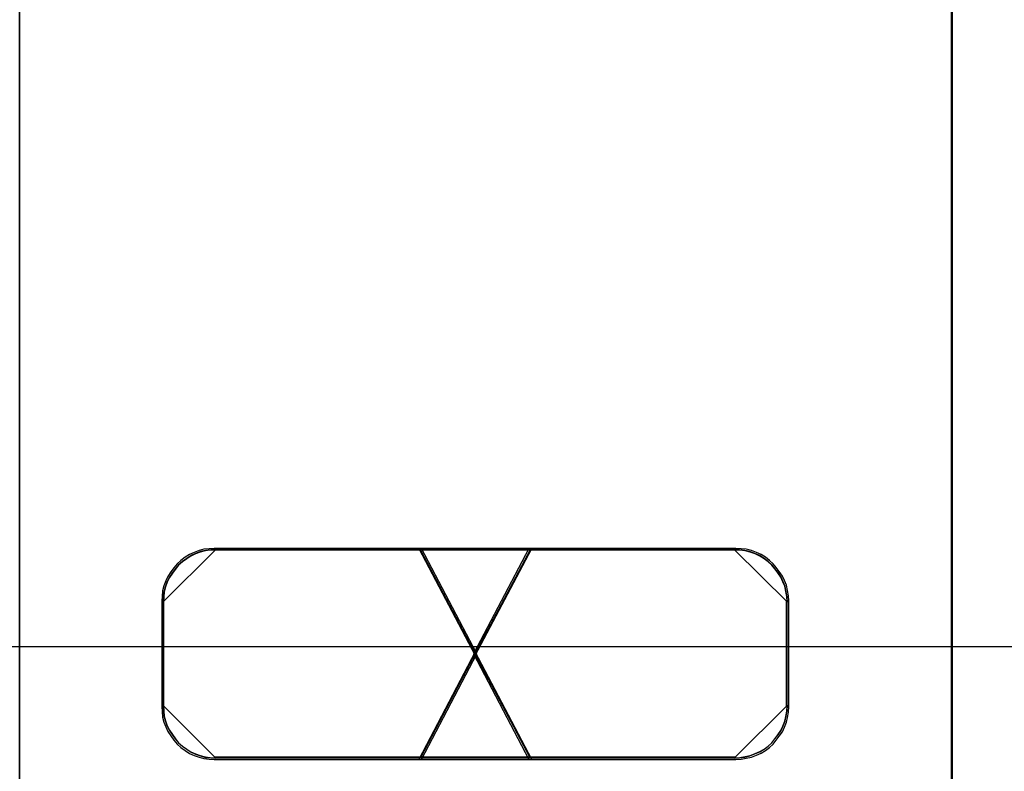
# Model space of a CAD drawing. Extents: x -631805 to -376315, y -40155 to 84873.
# Tile 70 of 256: x -618403 to -618213, y -31513 to -31368. Entities that reach past the tile are written whole.
import ezdxf

# ---------------------------------------------------------------- set-up
doc = ezdxf.new("R2010")
doc.units = 0
doc.header["$MEASUREMENT"] = 0
doc.layers.get('0').update_dxf_attribs({"color": 252})
doc.layers.add('30', color=7, linetype='Continuous')
doc.layers.add('45', color=8, linetype='Continuous')

# ---------------------------------------------------------------- blocks, each defined once
blk = doc.blocks.new('*U1011')
at = {"layer": '30', "color": 7}
blk.add_lwpolyline([(51.981526, -149.974543), (396.088727, -149.974543), (396.088727, -170.958374), (51.981526, -170.958374), (51.981526, -149.974543)], dxfattribs=at)
blk = doc.blocks.new('*U1016')
at = {"layer": '45', "color": 7}
blk.add_lwpolyline([(169.995071, -118.993998), (188.008864, -118.993998), (188.008864, -118.993998), (188.008864, -201.999826), (188.008864, -201.999826), (169.995071, -201.999826), (169.995071, -201.999826), (169.995071, -118.993998), (169.995071, -118.993998)], close=True, dxfattribs=at)
at = {"layer": '45', "color": 59}
blk.add_lwpolyline([(170.000373, -118.999294), (188.003562, -118.999294), (188.003562, -201.99453), (170.000373, -201.99453), (170.000373, -118.999294)], close=True, dxfattribs=at)
at = {"layer": '45', "color": 3}
for points in [[(177.757558, -173.135142), (178.825674, -171.091783), (177.757558, -169.054364), (173.75655, -169.054364), (173.656229, -169.060304), (173.555909, -169.072184), (173.46149, -169.095944), (173.367071, -169.131584), (173.278553, -169.173164), (173.195936, -169.226624), (173.11332, -169.286024), (173.036604, -169.351364), (172.977592, -169.428584), (172.91858, -169.505804), (172.859568, -169.594904), (172.81826, -169.684004), (172.782853, -169.779044), (172.759248, -169.874084), (172.747446, -169.975064), (172.741545, -170.070104), (172.741545, -172.113462), (172.747446, -172.214442), (172.759248, -172.315422), (172.782853, -172.410462), (172.81826, -172.505502), (172.859568, -172.594602), (172.91858, -172.677762), (172.977592, -172.760922), (173.036604, -172.838142), (173.11332, -172.903482), (173.195936, -172.962882), (173.278553, -173.016342), (173.367071, -173.057922), (173.46149, -173.087622), (173.555909, -173.117322), (173.656229, -173.129202), (173.75655, -173.135142), (177.757558, -173.135142)], [(177.757558, -173.135142), (178.825674, -171.091783), (177.757558, -169.054364), (173.75655, -169.054364), (173.656229, -169.060304), (173.555909, -169.072184), (173.46149, -169.095944), (173.367071, -169.131584), (173.278553, -169.173164), (173.195936, -169.226624), (173.11332, -169.286024), (173.036604, -169.351364), (172.977592, -169.428584), (172.91858, -169.505804), (172.859568, -169.594904), (172.81826, -169.684004), (172.782853, -169.779044), (172.759248, -169.874084), (172.747446, -169.975064), (172.741545, -170.070104), (172.741545, -172.113462), (172.747446, -172.214442), (172.759248, -172.315422), (172.782853, -172.410462), (172.81826, -172.505502), (172.859568, -172.594602), (172.91858, -172.677762), (172.977592, -172.760922), (173.036604, -172.838142), (173.11332, -172.903482), (173.195936, -172.962882), (173.278553, -173.016342), (173.367071, -173.057922), (173.46149, -173.087622), (173.555909, -173.117322), (173.656229, -173.129202), (173.75655, -173.135142), (177.757558, -173.135142)], [(177.757558, -173.135142), (178.825674, -171.091783), (177.757558, -169.054364), (173.75655, -169.054364), (173.656229, -169.060304), (173.555909, -169.072184), (173.46149, -169.095944), (173.367071, -169.131584), (173.278553, -169.173164), (173.195936, -169.226624), (173.11332, -169.286024), (173.036604, -169.351364), (172.977592, -169.428584), (172.91858, -169.505804), (172.859568, -169.594904), (172.81826, -169.684004), (172.782853, -169.779044), (172.759248, -169.874084), (172.747446, -169.975064), (172.741545, -170.070104), (172.741545, -172.113462), (172.747446, -172.214442), (172.759248, -172.315422), (172.782853, -172.410462), (172.81826, -172.505502), (172.859568, -172.594602), (172.91858, -172.677762), (172.977592, -172.760922), (173.036604, -172.838142), (173.11332, -172.903482), (173.195936, -172.962882), (173.278553, -173.016342), (173.367071, -173.057922), (173.46149, -173.087622), (173.555909, -173.117322), (173.656229, -173.129202), (173.75655, -173.135142), (177.757558, -173.135142)], [(177.757558, -169.054364), (173.75655, -169.054364), (173.656229, -169.060304), (173.555909, -169.072184), (173.46149, -169.095944), (173.367071, -169.131584), (173.278553, -169.173164), (173.195936, -169.226624), (173.11332, -169.286024), (173.036604, -169.351364), (172.977592, -169.428584), (172.91858, -169.505804), (172.859568, -169.594904), (172.81826, -169.684004), (172.782853, -169.779044), (172.759248, -169.874084), (172.747446, -169.975064), (172.741545, -170.070104), (172.741545, -172.113462), (172.747446, -172.214442), (172.759248, -172.315422), (172.782853, -172.410462), (172.81826, -172.505502), (172.859568, -172.594602), (172.91858, -172.677762), (172.977592, -172.760922), (173.036604, -172.838142), (173.11332, -172.903482), (173.195936, -172.962882), (173.278553, -173.016342), (173.367071, -173.057922), (173.46149, -173.087622), (173.555909, -173.117322), (173.656229, -173.129202), (173.75655, -173.135142), (177.757558, -173.135142), (178.825674, -171.091783), (177.757558, -169.054364)], [(178.825674, -171.091783), (177.757558, -169.054364), (173.75655, -169.054364), (173.656229, -169.060304), (173.555909, -169.072184), (173.46149, -169.095944), (173.367071, -169.131584), (173.278553, -169.173164), (173.195936, -169.226624), (173.11332, -169.286024), (173.036604, -169.351364), (172.977592, -169.428584), (172.91858, -169.505804), (172.859568, -169.594904), (172.81826, -169.684004), (172.782853, -169.779044), (172.759248, -169.874084), (172.747446, -169.975064), (172.741545, -170.070104), (172.741545, -172.113462), (172.747446, -172.214442), (172.759248, -172.315422), (172.782853, -172.410462), (172.81826, -172.505502), (172.859568, -172.594602), (172.91858, -172.677762), (172.977592, -172.760922), (173.036604, -172.838142), (173.11332, -172.903482), (173.195936, -172.962882), (173.278553, -173.016342), (173.367071, -173.057922), (173.46149, -173.087622), (173.555909, -173.117322), (173.656229, -173.129202), (173.75655, -173.135142), (177.757558, -173.135142), (178.825674, -171.091783)], [(177.757558, -173.135142), (178.825674, -171.091783), (177.757558, -169.054364), (173.75655, -169.054364), (173.656229, -169.060304), (173.555909, -169.072184), (173.46149, -169.095944), (173.367071, -169.131584), (173.278553, -169.173164), (173.195936, -169.226624), (173.11332, -169.286024), (173.036604, -169.351364), (172.977592, -169.428584), (172.91858, -169.505804), (172.859568, -169.594904), (172.81826, -169.684004), (172.782853, -169.779044), (172.759248, -169.874084), (172.747446, -169.975064), (172.741545, -170.070104), (172.741545, -172.113462), (172.747446, -172.214442), (172.759248, -172.315422), (172.782853, -172.410462), (172.81826, -172.505502), (172.859568, -172.594602), (172.91858, -172.677762), (172.977592, -172.760922), (173.036604, -172.838142), (173.11332, -172.903482), (173.195936, -172.962882), (173.278553, -173.016342), (173.367071, -173.057922), (173.46149, -173.087622), (173.555909, -173.117322), (173.656229, -173.129202), (173.75655, -173.135142), (177.757558, -173.135142)], [(173.788704, -169.075549), (173.687564, -169.081511), (173.586424, -169.093436), (173.491233, -169.117284), (173.396042, -169.153058), (173.306801, -169.194793), (173.223509, -169.248452), (173.140217, -169.308074), (173.062875, -169.373658), (173.003381, -169.451166), (172.943887, -169.528675), (172.884392, -169.618107), (172.842746, -169.70754), (172.80705, -169.802935), (172.783252, -169.89833), (172.771353, -169.999687), (172.765404, -170.095082), (173.788704, -169.075549)], [(177.736915, -173.103364), (178.793861, -171.091829), (177.736915, -169.086142), (173.777748, -169.086142), (173.678477, -169.091989), (173.579205, -169.103684), (173.485774, -169.127074), (173.392342, -169.162159), (173.30475, -169.203091), (173.222997, -169.255719), (173.141244, -169.314194), (173.065331, -169.378516), (173.006936, -169.454533), (172.948541, -169.530551), (172.890147, -169.618263), (172.84927, -169.705975), (172.814233, -169.799535), (172.790876, -169.893095), (172.779197, -169.992502), (172.773357, -170.086062), (172.773357, -172.097597), (172.779197, -172.197004), (172.790876, -172.296411), (172.814233, -172.389971), (172.84927, -172.483531), (172.890147, -172.571243), (172.948541, -172.653108), (173.006936, -172.734973), (173.065331, -172.81099), (173.141244, -172.875312), (173.222997, -172.933787), (173.30475, -172.986415), (173.392342, -173.027347), (173.485774, -173.056584), (173.579205, -173.085822), (173.678477, -173.097517), (173.777748, -173.103364), (177.736915, -173.103364)], [(177.736915, -173.103364), (178.793861, -171.091829), (177.736915, -169.086142), (173.777748, -169.086142), (173.678477, -169.091989), (173.579205, -169.103684), (173.485774, -169.127074), (173.392342, -169.162159), (173.30475, -169.203091), (173.222997, -169.255719), (173.141244, -169.314194), (173.065331, -169.378516), (173.006936, -169.454533), (172.948541, -169.530551), (172.890147, -169.618263), (172.84927, -169.705975), (172.814233, -169.799535), (172.790876, -169.893095), (172.779197, -169.992502), (172.773357, -170.086062), (172.773357, -172.097597), (172.779197, -172.197004), (172.790876, -172.296411), (172.814233, -172.389971), (172.84927, -172.483531), (172.890147, -172.571243), (172.948541, -172.653108), (173.006936, -172.734973), (173.065331, -172.81099), (173.141244, -172.875312), (173.222997, -172.933787), (173.30475, -172.986415), (173.392342, -173.027347), (173.485774, -173.056584), (173.579205, -173.085822), (173.678477, -173.097517), (173.777748, -173.103364), (177.736915, -173.103364)], [(177.736915, -173.103364), (178.793861, -171.091829), (177.736915, -169.086142), (173.777748, -169.086142), (173.678477, -169.091989), (173.579205, -169.103684), (173.485774, -169.127074), (173.392342, -169.162159), (173.30475, -169.203091), (173.222997, -169.255719), (173.141244, -169.314194), (173.065331, -169.378516), (173.006936, -169.454533), (172.948541, -169.530551), (172.890147, -169.618263), (172.84927, -169.705975), (172.814233, -169.799535), (172.790876, -169.893095), (172.779197, -169.992502), (172.773357, -170.086062), (172.773357, -172.097597), (172.779197, -172.197004), (172.790876, -172.296411), (172.814233, -172.389971), (172.84927, -172.483531), (172.890147, -172.571243), (172.948541, -172.653108), (173.006936, -172.734973), (173.065331, -172.81099), (173.141244, -172.875312), (173.222997, -172.933787), (173.30475, -172.986415), (173.392342, -173.027347), (173.485774, -173.056584), (173.579205, -173.085822), (173.678477, -173.097517), (173.777748, -173.103364), (177.736915, -173.103364)], [(177.736915, -169.086142), (173.777748, -169.086142), (173.678477, -169.091989), (173.579205, -169.103684), (173.485774, -169.127074), (173.392342, -169.162159), (173.30475, -169.203091), (173.222997, -169.255719), (173.141244, -169.314194), (173.065331, -169.378516), (173.006936, -169.454533), (172.948541, -169.530551), (172.890147, -169.618263), (172.84927, -169.705975), (172.814233, -169.799535), (172.790876, -169.893095), (172.779197, -169.992502), (172.773357, -170.086062), (172.773357, -172.097597), (172.779197, -172.197004), (172.790876, -172.296411), (172.814233, -172.389971), (172.84927, -172.483531), (172.890147, -172.571243), (172.948541, -172.653108), (173.006936, -172.734973), (173.065331, -172.81099), (173.141244, -172.875312), (173.222997, -172.933787), (173.30475, -172.986415), (173.392342, -173.027347), (173.485774, -173.056584), (173.579205, -173.085822), (173.678477, -173.097517), (173.777748, -173.103364), (177.736915, -173.103364), (178.793861, -171.091829), (177.736915, -169.086142)], [(178.793861, -171.091829), (177.736915, -169.086142), (173.777748, -169.086142), (173.678477, -169.091989), (173.579205, -169.103684), (173.485774, -169.127074), (173.392342, -169.162159), (173.30475, -169.203091), (173.222997, -169.255719), (173.141244, -169.314194), (173.065331, -169.378516), (173.006936, -169.454533), (172.948541, -169.530551), (172.890147, -169.618263), (172.84927, -169.705975), (172.814233, -169.799535), (172.790876, -169.893095), (172.779197, -169.992502), (172.773357, -170.086062), (172.773357, -172.097597), (172.779197, -172.197004), (172.790876, -172.296411), (172.814233, -172.389971), (172.84927, -172.483531), (172.890147, -172.571243), (172.948541, -172.653108), (173.006936, -172.734973), (173.065331, -172.81099), (173.141244, -172.875312), (173.222997, -172.933787), (173.30475, -172.986415), (173.392342, -173.027347), (173.485774, -173.056584), (173.579205, -173.085822), (173.678477, -173.097517), (173.777748, -173.103364), (177.736915, -173.103364), (178.793861, -171.091829)], [(177.736915, -173.103364), (178.793861, -171.091829), (177.736915, -169.086142), (173.777748, -169.086142), (173.678477, -169.091989), (173.579205, -169.103684), (173.485774, -169.127074), (173.392342, -169.162159), (173.30475, -169.203091), (173.222997, -169.255719), (173.141244, -169.314194), (173.065331, -169.378516), (173.006936, -169.454533), (172.948541, -169.530551), (172.890147, -169.618263), (172.84927, -169.705975), (172.814233, -169.799535), (172.790876, -169.893095), (172.779197, -169.992502), (172.773357, -170.086062), (172.773357, -172.097597), (172.779197, -172.197004), (172.790876, -172.296411), (172.814233, -172.389971), (172.84927, -172.483531), (172.890147, -172.571243), (172.948541, -172.653108), (173.006936, -172.734973), (173.065331, -172.81099), (173.141244, -172.875312), (173.222997, -172.933787), (173.30475, -172.986415), (173.392342, -173.027347), (173.485774, -173.056584), (173.579205, -173.085822), (173.678477, -173.097517), (173.777748, -173.103364), (177.736915, -173.103364)], [(183.817576, -169.075549), (173.770147, -169.075549), (183.817576, -169.075549)], [(177.704285, -169.054364), (178.793503, -171.122558), (179.888739, -169.054364), (177.704285, -169.054364)], [(179.888739, -169.054364), (177.704285, -169.054364), (178.793503, -171.122558), (179.888739, -169.054364)], [(178.793503, -171.122558), (179.888739, -169.054364), (177.704285, -169.054364), (178.793503, -171.122558)], [(179.888739, -169.054364), (177.704285, -169.054364), (178.793503, -171.122558), (179.888739, -169.054364)], [(179.888739, -169.054364), (177.704285, -169.054364), (178.793503, -171.122558), (179.888739, -169.054364)], [(179.888739, -169.054364), (177.704285, -169.054364), (178.793503, -171.122558), (179.888739, -169.054364)], [(179.888739, -169.054364), (177.704285, -169.054364), (178.793503, -171.122558), (179.888739, -169.054364)], [(177.728144, -169.075549), (179.86488, -173.111309), (177.728144, -169.075549)], [(179.86488, -169.075549), (177.728144, -173.111309), (179.86488, -169.075549)], [(177.736098, -169.086142), (178.793591, -171.090781), (179.856927, -169.086142), (177.736098, -169.086142)], [(179.856927, -169.086142), (177.736098, -169.086142), (178.793591, -171.090781), (179.856927, -169.086142)], [(178.793591, -171.090781), (179.856927, -169.086142), (177.736098, -169.086142), (178.793591, -171.090781)], [(179.856927, -169.086142), (177.736098, -169.086142), (178.793591, -171.090781), (179.856927, -169.086142)], [(179.856927, -169.086142), (177.736098, -169.086142), (178.793591, -171.090781), (179.856927, -169.086142)], [(179.856927, -169.086142), (177.736098, -169.086142), (178.793591, -171.090781), (179.856927, -169.086142)], [(179.856927, -169.086142), (177.736098, -169.086142), (178.793591, -171.090781), (179.856927, -169.086142)], [(178.759398, -171.091783), (179.833777, -173.135142), (183.83023, -173.135142), (183.930584, -173.129202), (184.030938, -173.111382), (184.131292, -173.087622), (184.225743, -173.051982), (184.320194, -173.010402), (184.402838, -172.962882), (184.479579, -172.903482), (184.550418, -172.838142), (184.609449, -172.760922), (184.668481, -172.683702), (184.727513, -172.600542), (184.768835, -172.511442), (184.804254, -172.416402), (184.827867, -172.321362), (184.845577, -172.220382), (184.85148, -172.113462), (184.85148, -170.070104), (184.845577, -169.969124), (184.827867, -169.868144), (184.804254, -169.767164), (184.768835, -169.678064), (184.727513, -169.588964), (184.668481, -169.499864), (184.609449, -169.422644), (184.550418, -169.351364), (184.479579, -169.286024), (184.402838, -169.226624), (184.320194, -169.173164), (184.225743, -169.131584), (184.131292, -169.095944), (184.030938, -169.072184), (183.930584, -169.060304), (183.83023, -169.054364), (179.833777, -169.054364), (178.759398, -171.091783)], [(183.83023, -169.054364), (179.833777, -169.054364), (178.759398, -171.091783), (179.833777, -173.135142), (183.83023, -173.135142), (183.930584, -173.129202), (184.030938, -173.111382), (184.131292, -173.087622), (184.225743, -173.051982), (184.320194, -173.010402), (184.402838, -172.962882), (184.479579, -172.903482), (184.550418, -172.838142), (184.609449, -172.760922), (184.668481, -172.683702), (184.727513, -172.600542), (184.768835, -172.511442), (184.804254, -172.416402), (184.827867, -172.321362), (184.845577, -172.220382), (184.85148, -172.113462), (184.85148, -170.070104), (184.845577, -169.969124), (184.827867, -169.868144), (184.804254, -169.767164), (184.768835, -169.678064), (184.727513, -169.588964), (184.668481, -169.499864), (184.609449, -169.422644), (184.550418, -169.351364), (184.479579, -169.286024), (184.402838, -169.226624), (184.320194, -169.173164), (184.225743, -169.131584), (184.131292, -169.095944), (184.030938, -169.072184), (183.930584, -169.060304), (183.83023, -169.054364)], [(178.759398, -171.091783), (179.833777, -173.135142), (183.83023, -173.135142), (183.930584, -173.129202), (184.030938, -173.111382), (184.131292, -173.087622), (184.225743, -173.051982), (184.320194, -173.010402), (184.402838, -172.962882), (184.479579, -172.903482), (184.550418, -172.838142), (184.609449, -172.760922), (184.668481, -172.683702), (184.727513, -172.600542), (184.768835, -172.511442), (184.804254, -172.416402), (184.827867, -172.321362), (184.845577, -172.220382), (184.85148, -172.113462), (184.85148, -170.070104), (184.845577, -169.969124), (184.827867, -169.868144), (184.804254, -169.767164), (184.768835, -169.678064), (184.727513, -169.588964), (184.668481, -169.499864), (184.609449, -169.422644), (184.550418, -169.351364), (184.479579, -169.286024), (184.402838, -169.226624), (184.320194, -169.173164), (184.225743, -169.131584), (184.131292, -169.095944), (184.030938, -169.072184), (183.930584, -169.060304), (183.83023, -169.054364), (179.833777, -169.054364), (178.759398, -171.091783)], [(179.833777, -169.054364), (178.759398, -171.091783), (179.833777, -173.135142), (183.83023, -173.135142), (183.930584, -173.129202), (184.030938, -173.111382), (184.131292, -173.087622), (184.225743, -173.051982), (184.320194, -173.010402), (184.402838, -172.962882), (184.479579, -172.903482), (184.550418, -172.838142), (184.609449, -172.760922), (184.668481, -172.683702), (184.727513, -172.600542), (184.768835, -172.511442), (184.804254, -172.416402), (184.827867, -172.321362), (184.845577, -172.220382), (184.85148, -172.113462), (184.85148, -170.070104), (184.845577, -169.969124), (184.827867, -169.868144), (184.804254, -169.767164), (184.768835, -169.678064), (184.727513, -169.588964), (184.668481, -169.499864), (184.609449, -169.422644), (184.550418, -169.351364), (184.479579, -169.286024), (184.402838, -169.226624), (184.320194, -169.173164), (184.225743, -169.131584), (184.131292, -169.095944), (184.030938, -169.072184), (183.930584, -169.060304), (183.83023, -169.054364), (179.833777, -169.054364)], [(179.833777, -169.054364), (178.759398, -171.091783), (179.833777, -173.135142), (183.83023, -173.135142), (183.930584, -173.129202), (184.030938, -173.111382), (184.131292, -173.087622), (184.225743, -173.051982), (184.320194, -173.010402), (184.402838, -172.962882), (184.479579, -172.903482), (184.550418, -172.838142), (184.609449, -172.760922), (184.668481, -172.683702), (184.727513, -172.600542), (184.768835, -172.511442), (184.804254, -172.416402), (184.827867, -172.321362), (184.845577, -172.220382), (184.85148, -172.113462), (184.85148, -170.070104), (184.845577, -169.969124), (184.827867, -169.868144), (184.804254, -169.767164), (184.768835, -169.678064), (184.727513, -169.588964), (184.668481, -169.499864), (184.609449, -169.422644), (184.550418, -169.351364), (184.479579, -169.286024), (184.402838, -169.226624), (184.320194, -169.173164), (184.225743, -169.131584), (184.131292, -169.095944), (184.030938, -169.072184), (183.930584, -169.060304), (183.83023, -169.054364), (179.833777, -169.054364)], [(183.83023, -173.135142), (183.930584, -173.129202), (184.030938, -173.111382), (184.131292, -173.087622), (184.225743, -173.051982), (184.320194, -173.010402), (184.402838, -172.962882), (184.479579, -172.903482), (184.550418, -172.838142), (184.609449, -172.760922), (184.668481, -172.683702), (184.727513, -172.600542), (184.768835, -172.511442), (184.804254, -172.416402), (184.827867, -172.321362), (184.845577, -172.220382), (184.85148, -172.113462), (184.85148, -170.070104), (184.845577, -169.969124), (184.827867, -169.868144), (184.804254, -169.767164), (184.768835, -169.678064), (184.727513, -169.588964), (184.668481, -169.499864), (184.609449, -169.422644), (184.550418, -169.351364), (184.479579, -169.286024), (184.402838, -169.226624), (184.320194, -169.173164), (184.225743, -169.131584), (184.131292, -169.095944), (184.030938, -169.072184), (183.930584, -169.060304), (183.83023, -169.054364), (179.833777, -169.054364), (178.759398, -171.091783), (179.833777, -173.135142), (183.83023, -173.135142)], [(178.79121, -171.091829), (179.854368, -173.103364), (183.809083, -173.103364), (183.908389, -173.097517), (184.007695, -173.079974), (184.107001, -173.056584), (184.200465, -173.021499), (184.29393, -172.980567), (184.375711, -172.933787), (184.451651, -172.875312), (184.521749, -172.81099), (184.580165, -172.734973), (184.63858, -172.658955), (184.696995, -172.577091), (184.737886, -172.489378), (184.772935, -172.395819), (184.796301, -172.302259), (184.813826, -172.202852), (184.819667, -172.097597), (184.819667, -170.086062), (184.813826, -169.986655), (184.796301, -169.887247), (184.772935, -169.78784), (184.737886, -169.700128), (184.696995, -169.612415), (184.63858, -169.524703), (184.580165, -169.448686), (184.521749, -169.378516), (184.451651, -169.314194), (184.375711, -169.255719), (184.29393, -169.203091), (184.200465, -169.162159), (184.107001, -169.127074), (184.007695, -169.103684), (183.908389, -169.091989), (183.809083, -169.086142), (179.854368, -169.086142), (178.79121, -171.091829)], [(183.809083, -169.086142), (179.854368, -169.086142), (178.79121, -171.091829), (179.854368, -173.103364), (183.809083, -173.103364), (183.908389, -173.097517), (184.007695, -173.079974), (184.107001, -173.056584), (184.200465, -173.021499), (184.29393, -172.980567), (184.375711, -172.933787), (184.451651, -172.875312), (184.521749, -172.81099), (184.580165, -172.734973), (184.63858, -172.658955), (184.696995, -172.577091), (184.737886, -172.489378), (184.772935, -172.395819), (184.796301, -172.302259), (184.813826, -172.202852), (184.819667, -172.097597), (184.819667, -170.086062), (184.813826, -169.986655), (184.796301, -169.887247), (184.772935, -169.78784), (184.737886, -169.700128), (184.696995, -169.612415), (184.63858, -169.524703), (184.580165, -169.448686), (184.521749, -169.378516), (184.451651, -169.314194), (184.375711, -169.255719), (184.29393, -169.203091), (184.200465, -169.162159), (184.107001, -169.127074), (184.007695, -169.103684), (183.908389, -169.091989), (183.809083, -169.086142)], [(178.79121, -171.091829), (179.854368, -173.103364), (183.809083, -173.103364), (183.908389, -173.097517), (184.007695, -173.079974), (184.107001, -173.056584), (184.200465, -173.021499), (184.29393, -172.980567), (184.375711, -172.933787), (184.451651, -172.875312), (184.521749, -172.81099), (184.580165, -172.734973), (184.63858, -172.658955), (184.696995, -172.577091), (184.737886, -172.489378), (184.772935, -172.395819), (184.796301, -172.302259), (184.813826, -172.202852), (184.819667, -172.097597), (184.819667, -170.086062), (184.813826, -169.986655), (184.796301, -169.887247), (184.772935, -169.78784), (184.737886, -169.700128), (184.696995, -169.612415), (184.63858, -169.524703), (184.580165, -169.448686), (184.521749, -169.378516), (184.451651, -169.314194), (184.375711, -169.255719), (184.29393, -169.203091), (184.200465, -169.162159), (184.107001, -169.127074), (184.007695, -169.103684), (183.908389, -169.091989), (183.809083, -169.086142), (179.854368, -169.086142), (178.79121, -171.091829)], [(179.854368, -169.086142), (178.79121, -171.091829), (179.854368, -173.103364), (183.809083, -173.103364), (183.908389, -173.097517), (184.007695, -173.079974), (184.107001, -173.056584), (184.200465, -173.021499), (184.29393, -172.980567), (184.375711, -172.933787), (184.451651, -172.875312), (184.521749, -172.81099), (184.580165, -172.734973), (184.63858, -172.658955), (184.696995, -172.577091), (184.737886, -172.489378), (184.772935, -172.395819), (184.796301, -172.302259), (184.813826, -172.202852), (184.819667, -172.097597), (184.819667, -170.086062), (184.813826, -169.986655), (184.796301, -169.887247), (184.772935, -169.78784), (184.737886, -169.700128), (184.696995, -169.612415), (184.63858, -169.524703), (184.580165, -169.448686), (184.521749, -169.378516), (184.451651, -169.314194), (184.375711, -169.255719), (184.29393, -169.203091), (184.200465, -169.162159), (184.107001, -169.127074), (184.007695, -169.103684), (183.908389, -169.091989), (183.809083, -169.086142), (179.854368, -169.086142)], [(179.854368, -169.086142), (178.79121, -171.091829), (179.854368, -173.103364), (183.809083, -173.103364), (183.908389, -173.097517), (184.007695, -173.079974), (184.107001, -173.056584), (184.200465, -173.021499), (184.29393, -172.980567), (184.375711, -172.933787), (184.451651, -172.875312), (184.521749, -172.81099), (184.580165, -172.734973), (184.63858, -172.658955), (184.696995, -172.577091), (184.737886, -172.489378), (184.772935, -172.395819), (184.796301, -172.302259), (184.813826, -172.202852), (184.819667, -172.097597), (184.819667, -170.086062), (184.813826, -169.986655), (184.796301, -169.887247), (184.772935, -169.78784), (184.737886, -169.700128), (184.696995, -169.612415), (184.63858, -169.524703), (184.580165, -169.448686), (184.521749, -169.378516), (184.451651, -169.314194), (184.375711, -169.255719), (184.29393, -169.203091), (184.200465, -169.162159), (184.107001, -169.127074), (184.007695, -169.103684), (183.908389, -169.091989), (183.809083, -169.086142), (179.854368, -169.086142)], [(183.809083, -173.103364), (183.908389, -173.097517), (184.007695, -173.079974), (184.107001, -173.056584), (184.200465, -173.021499), (184.29393, -172.980567), (184.375711, -172.933787), (184.451651, -172.875312), (184.521749, -172.81099), (184.580165, -172.734973), (184.63858, -172.658955), (184.696995, -172.577091), (184.737886, -172.489378), (184.772935, -172.395819), (184.796301, -172.302259), (184.813826, -172.202852), (184.819667, -172.097597), (184.819667, -170.086062), (184.813826, -169.986655), (184.796301, -169.887247), (184.772935, -169.78784), (184.737886, -169.700128), (184.696995, -169.612415), (184.63858, -169.524703), (184.580165, -169.448686), (184.521749, -169.378516), (184.451651, -169.314194), (184.375711, -169.255719), (184.29393, -169.203091), (184.200465, -169.162159), (184.107001, -169.127074), (184.007695, -169.103684), (183.908389, -169.091989), (183.809083, -169.086142), (179.854368, -169.086142), (178.79121, -171.091829), (179.854368, -173.103364), (183.809083, -173.103364)], [(184.82762, -170.095082), (184.821675, -169.993725), (184.803838, -169.892368), (184.780055, -169.791011), (184.744381, -169.701578), (184.702761, -169.612145), (184.643304, -169.522713), (184.583848, -169.445204), (184.524391, -169.373658), (184.453043, -169.308074), (184.375749, -169.248452), (184.29251, -169.194793), (184.197379, -169.153058), (184.102248, -169.117284), (184.001171, -169.093436), (183.900095, -169.081511), (183.799018, -169.075549), (184.82762, -170.095082)], [(172.765404, -170.076545), (172.765404, -172.105017), (172.765404, -170.076545)], [(184.809063, -172.105017), (184.809063, -170.076545), (184.809063, -172.105017)], [(179.888739, -173.135142), (178.793503, -171.056355), (177.704285, -173.135142), (179.888739, -173.135142)], [(179.888739, -173.135142), (178.793503, -171.056355), (177.704285, -173.135142), (179.888739, -173.135142)], [(179.888739, -173.135142), (178.793503, -171.056355), (177.704285, -173.135142), (179.888739, -173.135142)], [(179.888739, -173.135142), (178.793503, -171.056355), (177.704285, -173.135142), (179.888739, -173.135142)], [(179.888739, -173.135142), (178.793503, -171.056355), (177.704285, -173.135142), (179.888739, -173.135142)], [(179.888739, -173.135142), (178.793503, -171.056355), (177.704285, -173.135142), (179.888739, -173.135142)], [(179.888739, -173.135142), (178.793503, -171.056355), (177.704285, -173.135142), (179.888739, -173.135142)], [(179.856927, -173.103364), (178.793591, -171.088133), (177.736098, -173.103364), (179.856927, -173.103364)], [(179.856927, -173.103364), (178.793591, -171.088133), (177.736098, -173.103364), (179.856927, -173.103364)], [(179.856927, -173.103364), (178.793591, -171.088133), (177.736098, -173.103364), (179.856927, -173.103364)], [(179.856927, -173.103364), (178.793591, -171.088133), (177.736098, -173.103364), (179.856927, -173.103364)], [(179.856927, -173.103364), (178.793591, -171.088133), (177.736098, -173.103364), (179.856927, -173.103364)], [(179.856927, -173.103364), (178.793591, -171.088133), (177.736098, -173.103364), (179.856927, -173.103364)], [(179.856927, -173.103364), (178.793591, -171.088133), (177.736098, -173.103364), (179.856927, -173.103364)], [(172.765404, -172.08648), (172.771353, -172.187771), (172.783252, -172.289062), (172.80705, -172.384395), (172.842746, -172.479728), (172.884392, -172.569103), (172.943887, -172.652519), (173.003381, -172.735935), (173.062875, -172.813393), (173.140217, -172.878935), (173.223509, -172.938518), (173.306801, -172.992143), (173.396042, -173.033851), (173.491233, -173.063642), (173.586424, -173.093434), (173.687564, -173.10535), (173.788704, -173.111309), (172.765404, -172.08648)], [(183.799018, -173.111309), (183.900095, -173.10535), (184.001171, -173.087475), (184.102248, -173.063642), (184.197379, -173.027892), (184.29251, -172.986184), (184.375749, -172.938518), (184.453043, -172.878935), (184.524391, -172.813393), (184.583848, -172.735935), (184.643304, -172.658477), (184.702761, -172.575061), (184.744381, -172.485687), (184.780055, -172.390354), (184.803838, -172.295021), (184.821675, -172.19373), (184.82762, -172.08648), (183.799018, -173.111309)], [(183.817576, -173.090124), (173.770147, -173.090124), (183.817576, -173.090124)]]:
    blk.add_lwpolyline(points, close=True, dxfattribs=at)
blk = doc.blocks.new('*U1017')
at = {"layer": '45', "color": 7}
for points in [[(187.995609, -118.993998), (206.006752, -118.993998), (206.006752, -118.993998), (206.006752, -201.999826), (206.006752, -201.999826), (187.995609, -201.999826), (187.995609, -201.999826), (187.995609, -118.993998), (187.995609, -118.993998)], [(188.000911, -118.999294), (206.00145, -118.999294), (206.00145, -201.99453), (188.000911, -201.99453), (188.000911, -118.999294)]]:
    blk.add_lwpolyline(points, close=True, dxfattribs=at)

msp = doc.modelspace()

# ---------------------------------------------------------------- block references
at = {"xscale": 10, "yscale": 10, "zscale": 10}
for name in ['*U1011', '*U1016', '*U1017']:
    msp.add_blockref(name, (-620103.09, -29779.66), dxfattribs=at)

doc.saveas('drawing.dxf')
